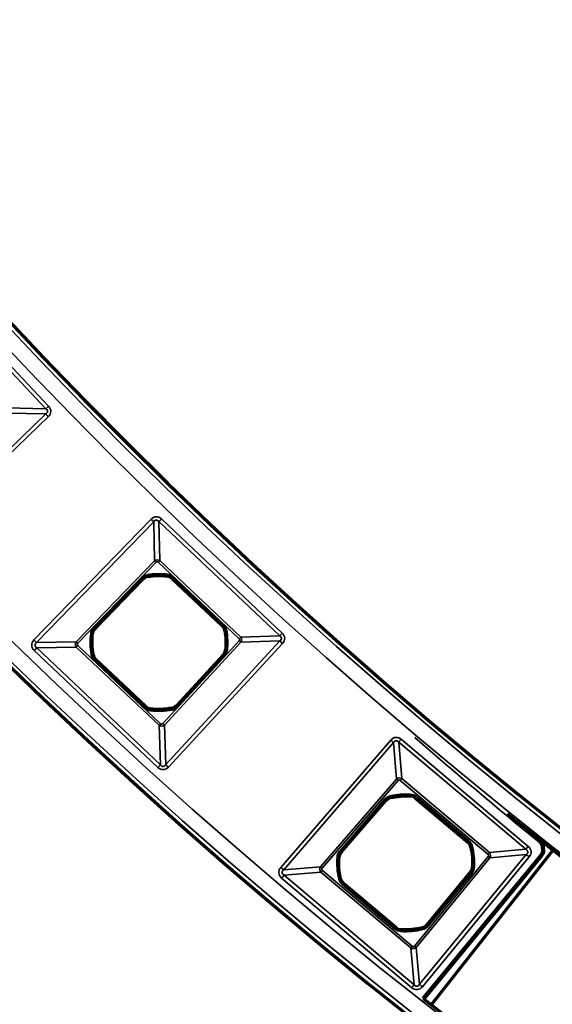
# Model space of a CAD drawing. Header units: millimetres. Extents: x -1503 to 2224, y -3994 to 2541.
# Tile 3 of 27: x -93 to -34, y -3633 to -3522. Entities that reach past the tile are written whole.
import ezdxf

# ---------------------------------------------------------------- set-up
doc = ezdxf.new("R2010")
doc.units = ezdxf.units.MM
doc.header["$LTSCALE"] = 0.75
doc.layers.add('Visible', color=7, linetype='Continuous', lineweight=70)
doc.layers.add('Visible Narrow', color=7, linetype='Continuous', lineweight=35)

msp = doc.modelspace()

# ---------------------------------------------------------------- linework, layer by layer
at = {"layer": 'Visible', "extrusion": (-7.22236e-29, -5.8975e-13, -1)}
for p, q in [((-84.72, -3590.52, 22.3), (-79.39, -3585.01, 22.3)), ((-76.08, -3584.93, 22.3), (-70.5, -3590.2, 22.3)), ((-70.39, -3593.52, 22.3), (-75.59, -3599.15, 22.3)), ((-79.07, -3599.27, 22.3), (-84.65, -3594, 22.3)), ((-57.21, -3615.57, 22.3), (-52.19, -3609.77, 22.3)), ((-48.89, -3609.51, 22.3), (-43.02, -3614.45, 22.3)), ((-47.04, -3632.57, 27.8), (-33.58, -3615.41, 27.8)), ((-34.79, -3615.97, 27.6), (-47.86, -3631.87, 27.6)), ((-42.72, -3617.75, 22.3), (-47.6, -3623.68, 22.3)), ((-51.07, -3623.99, 22.3), (-56.93, -3619.05, 22.3))]:
    msp.add_line(p, q, dxfattribs=at)
for radius in [574.5, 547.5]:
    msp.add_circle((-305.85, -3182.52, -27.5), radius, dxfattribs=at)
for centre, radius, start, end in [((77.57, -3592.1, -22.3), 7.49, 80.2164, 97.2116), ((77.57, -3592.1, -22.3), 7.49, 349.5346, 7.913), ((77.57, -3592.1, -22.3), 7.49, 169.5542, 186.5494), ((77.57, -3592.1, -22.3), 7.49, 258.8528, 277.2312), ((49.98, -3616.75, -22.3), 7.49, 76.9818, 93.9771), ((-305.85, -3182.52, -27.7), 550, 231.2271, 308.7729), ((49.98, -3616.75, -22.3), 7.49, 166.3197, 183.3149), ((66.75, -3618.77, -27.6), 32.37, 173.1994, 173.7301), ((49.98, -3616.75, -22.3), 7.49, 346.3001, 4.6785), ((35.58, -3615.33, -27.6), 1.02, 203.6854, 218.2171), ((49.98, -3616.75, -22.3), 7.49, 255.6183, 273.9967), ((-305.85, -3182.52, -27.7), 572, 231.7878, 308.2122), ((48.64, -3631.22, -27.6), 1.02, 221.2706, 227.4295)]:
    msp.add_arc(centre, radius, start, end, dxfattribs=at)
at = {"layer": 'Visible'}
for centre, radius, start, end in [((-76.76, -3585.66, 22.3), 0.991, 46.6171, 82.7884), ((-78.68, -3585.7, 22.3), 0.991, 99.7836, 135.9353), ((-71.18, -3590.93, 22.3), 0.991, 10.4458, 46.6171), ((-84.01, -3591.21, 22.3), 0.991, 135.9353, 172.087), ((-83.97, -3593.28, 22.3), 0.991, 190.4654, 226.6171), ((-71.12, -3592.85, 22.3), 0.991, 317.2989, 353.4506), ((-78.39, -3598.55, 22.3), 0.991, 226.6171, 262.7688), ((-76.32, -3598.48, 22.3), 0.991, 281.1472, 317.2989), ((-51.44, -3610.42, 22.3), 0.991, 103.0182, 139.1698), ((-49.53, -3610.26, 22.3), 0.991, 49.8516, 86.0229), ((372.67, -3115.7, 27.6), 644, 230.46281, 230.72897), ((-43.66, -3615.21, 22.3), 0.991, 13.6803, 49.8516), ((-56.46, -3616.22, 22.3), 0.991, 139.1698, 175.3215), ((-43.49, -3617.12, 22.3), 0.991, 320.5334, 356.6851), ((-56.29, -3618.29, 22.3), 0.991, 193.6999, 229.8516), ((-50.43, -3623.23, 22.3), 0.991, 229.8516, 266.0033), ((-48.36, -3623.05, 22.3), 0.991, 284.3817, 320.5334)]:
    msp.add_arc(centre, radius, start, end, dxfattribs=at)
at = {"layer": 'Visible', "extrusion": (-8.83524e-29, -5.8975e-13, -1)}
msp.add_ellipse((-35.07, -3615.43, 27.6), major_axis=(0.127, 0.701), ratio=0.700692, start_param=1.253006, end_param=1.898956, dxfattribs=at)
at = {"layer": 'Visible', "extrusion": (-7.57306e-29, -5.8975e-13, -1)}
msp.add_ellipse((-34.82, -3614.94, 27.6), major_axis=(-0.061, 0.456), ratio=0.461666, start_param=1.557884, end_param=1.611344, dxfattribs=at)
at = {"layer": 'Visible', "extrusion": (-6.31089e-29, -5.8975e-13, -1)}
msp.add_ellipse((-35.02, -3615.29, 27.6), major_axis=(-0.065, 0.67), ratio=0.676224, start_param=1.556584, end_param=1.643817, dxfattribs=at)
at = {"layer": 'Visible', "extrusion": (-1.51461e-28, -5.8975e-13, -1)}
msp.add_ellipse((-35.18, -3615.64, 27.6), major_axis=(0.448, 0.561), ratio=0.707098, start_param=1.562082, end_param=1.589053, dxfattribs=at)
at = {"layer": 'Visible', "extrusion": (-5.04871e-29, -5.8975e-13, -1)}
msp.add_ellipse((-48.26, -3631.56, 27.6), major_axis=(0.465, 0.546), ratio=0.707078, start_param=1.546203, end_param=1.587804, dxfattribs=at)
at = {"layer": 'Visible'}
for points, knots in [([(-34.97, -3614.26, 27.6), (-34.88, -3614.34, 27.6), (-34.8, -3614.44, 27.6), (-34.73, -3614.55, 27.6), (-34.67, -3614.66, 27.6), (-34.62, -3614.79, 27.6), (-34.61, -3614.91, 27.6)], [0, 0, 0, 0, 0.497309, 0.497309, 0.497309, 1, 1, 1, 1]), ([(-34.79, -3615.97, 27.6), (-34.79, -3615.97, 27.6), (-34.79, -3615.97, 27.6), (-34.79, -3615.97, 27.6), (-34.79, -3615.97, 27.6), (-34.79, -3615.97, 27.6), (-34.79, -3615.97, 27.6), (-34.79, -3615.97, 27.6), (-34.79, -3615.97, 27.6), (-34.79, -3615.97, 27.6), (-34.79, -3615.97, 27.6), (-34.79, -3615.97, 27.6)], [4.6135712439, 4.6135712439, 4.6135712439, 4.6135712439, 4.613662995, 4.613662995, 4.6137547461, 4.6137547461, 4.6138464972, 4.6138464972, 4.6139382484, 4.6139382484, 4.6140299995, 4.6140299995, 4.6140299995, 4.6140299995]), ([(-47.88, -3631.89, 27.6), (-47.88, -3631.89, 27.6), (-47.88, -3631.89, 27.6), (-47.88, -3631.89, 27.6), (-47.88, -3631.89, 27.6), (-47.88, -3631.89, 27.6), (-47.88, -3631.89, 27.6), (-47.88, -3631.89, 27.6), (-47.88, -3631.89, 27.6), (-47.88, -3631.89, 27.6), (-47.88, -3631.89, 27.6), (-47.88, -3631.89, 27.6)], [4.645269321, 4.645269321, 4.645269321, 4.645269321, 4.645579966, 4.645579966, 4.64589061, 4.64589061, 4.646201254, 4.646201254, 4.646511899, 4.646511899, 4.646822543, 4.646822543, 4.646822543, 4.646822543])]:
    msp.add_open_spline(points, degree=3, knots=knots, dxfattribs=at)
at = {"layer": 'Visible Narrow', "extrusion": (-7.22236e-29, -5.8975e-13, -1)}
for p, q in [((-90.21, -3565.95, 27.58), (-102.98, -3552.44, 27.58)), ((-102.67, -3552.16, 27.8), (-89.91, -3565.66, 27.8)), ((-94.57, -3565.85, 22.93), (-90.21, -3565.95, 27.58)), ((-103.74, -3579.62, 27.58), (-90.23, -3566.53, 27.58)), ((-89.94, -3566.83, 27.8), (-103.45, -3579.91, 27.8)), ((-90.23, -3566.53, 27.58), (-94.59, -3566.44, 22.93)), ((-91.55, -3591.82, 27.8), (-78.46, -3578.31, 27.8)), ((-78.16, -3578.6, 27.58), (-91.25, -3592.11, 27.58)), ((-78.07, -3582.96, 22.93), (-78.16, -3578.6, 27.58)), ((-77.58, -3578.58, 27.58), (-77.48, -3582.94, 22.93)), ((-64.07, -3591.35, 27.58), (-77.58, -3578.58, 27.58)), ((-77.29, -3578.28, 27.8), (-63.79, -3591.04, 27.8)), ((-86.83, -3592.01, 22.93), (-78.07, -3582.96, 22.93)), ((-77.89, -3583.13, 22.8), (-86.65, -3592.19, 22.8)), ((-68.6, -3591.68, 22.8), (-77.65, -3583.12, 22.8)), ((-77.48, -3582.94, 22.93), (-68.43, -3591.5, 22.93)), ((-78.85, -3584.72, 22.6), (-78.85, -3584.72, 22.3)), ((-76.63, -3584.67, 22.3), (-76.63, -3584.67, 22.6)), ((-84.87, -3590.38, 22.8), (-79.54, -3584.87, 22.8)), ((-79.39, -3585.01, 22.6), (-84.73, -3590.52, 22.6)), ((-79.39, -3585.01, 22.3), (-79.39, -3585.01, 22.6)), ((-76.07, -3584.93, 22.6), (-76.08, -3584.93, 22.3)), ((-70.5, -3590.2, 22.6), (-76.07, -3584.93, 22.6)), ((-75.94, -3584.79, 22.8), (-70.36, -3590.06, 22.8)), ((-70.5, -3590.2, 22.3), (-70.5, -3590.2, 22.6)), ((-84.99, -3591.07, 22.3), (-85, -3591.07, 22.6)), ((-84.73, -3590.52, 22.6), (-84.72, -3590.52, 22.3)), ((-70.2, -3590.74, 22.6), (-70.21, -3590.75, 22.3)), ((-91.25, -3592.11, 27.58), (-86.83, -3592.01, 22.93)), ((-86.65, -3592.42, 22.8), (-77.38, -3601.18, 22.8)), ((-77.15, -3601.17, 22.8), (-68.6, -3591.91, 22.8)), ((-68.41, -3592.08, 22.93), (-76.96, -3601.34, 22.93)), ((-76.81, -3605.75, 27.58), (-64.05, -3591.93, 27.58)), ((-63.75, -3592.21, 27.8), (-76.51, -3606.04, 27.8)), ((-68.43, -3591.5, 22.93), (-64.07, -3591.35, 27.58)), ((-64.05, -3591.93, 27.58), (-68.41, -3592.08, 22.93)), ((-77.69, -3606.08, 27.8), (-91.52, -3593.01, 27.8)), ((-86.82, -3592.61, 22.93), (-91.23, -3592.7, 27.58)), ((-91.23, -3592.7, 27.58), (-77.4, -3605.77, 27.58)), ((-77.55, -3601.36, 22.93), (-86.82, -3592.61, 22.93)), ((-84.95, -3593.47, 22.6), (-84.94, -3593.46, 22.3)), ((-75.59, -3599.16, 22.6), (-70.38, -3593.52, 22.6)), ((-70.38, -3593.52, 22.6), (-70.39, -3593.52, 22.3)), ((-70.13, -3592.96, 22.3), (-70.13, -3592.96, 22.6)), ((-79.21, -3599.42, 22.8), (-84.79, -3594.15, 22.8)), ((-84.65, -3594, 22.3), (-84.65, -3594.01, 22.6)), ((-84.65, -3594.01, 22.6), (-79.08, -3599.28, 22.6)), ((-70.24, -3593.66, 22.8), (-75.44, -3599.29, 22.8)), ((-79.08, -3599.28, 22.6), (-79.07, -3599.27, 22.3)), ((-78.52, -3599.54, 22.3), (-78.52, -3599.54, 22.6)), ((-76.13, -3599.46, 22.6), (-76.13, -3599.45, 22.3)), ((-75.59, -3599.15, 22.3), (-75.59, -3599.16, 22.6)), ((-77.4, -3605.77, 27.58), (-77.55, -3601.36, 22.93)), ((-76.96, -3601.34, 22.93), (-76.81, -3605.75, 27.58)), ((-63.94, -3617.25, 27.8), (-51.65, -3603.02, 27.8)), ((-51.33, -3603.3, 27.57), (-63.62, -3617.52, 27.57)), ((-51.01, -3607.37, 22.94), (-51.33, -3603.3, 27.57)), ((-50.74, -3603.25, 27.57), (-50.42, -3607.32, 22.94)), ((-36.55, -3615.23, 27.57), (-50.74, -3603.25, 27.57)), ((-50.47, -3602.93, 27.8), (-36.27, -3614.9, 27.8)), ((-59.5, -3617.2, 22.94), (-51.01, -3607.37, 22.94)), ((-50.82, -3607.54, 22.8), (-59.31, -3617.36, 22.8)), ((-40.78, -3615.79, 22.8), (-50.58, -3607.52, 22.8)), ((-50.42, -3607.32, 22.94), (-40.61, -3615.6, 22.94)), ((-57.36, -3615.44, 22.8), (-52.35, -3609.63, 22.8)), ((-52.2, -3609.76, 22.6), (-57.21, -3615.57, 22.6)), ((-52.19, -3609.77, 22.3), (-52.2, -3609.76, 22.6)), ((-51.67, -3609.44, 22.6), (-51.66, -3609.45, 22.3)), ((-49.46, -3609.28, 22.3), (-49.46, -3609.27, 22.6)), ((-48.88, -3609.5, 22.6), (-48.89, -3609.51, 22.3)), ((-43.02, -3614.45, 22.6), (-48.88, -3609.5, 22.6)), ((-48.75, -3609.35, 22.8), (-42.89, -3614.3, 22.8)), ((-43.02, -3614.45, 22.3), (-43.02, -3614.45, 22.6)), ((-42.69, -3614.98, 22.6), (-42.7, -3614.98, 22.3)), ((-40.61, -3615.6, 22.94), (-36.55, -3615.23, 27.57)), ((-57.44, -3616.14, 22.3), (-57.45, -3616.14, 22.6)), ((-57.21, -3615.57, 22.6), (-57.21, -3615.57, 22.3)), ((-49.01, -3626.05, 22.8), (-40.75, -3616.03, 22.8)), ((-40.56, -3616.19, 22.94), (-48.81, -3626.22, 22.94)), ((-48.44, -3630.33, 27.57), (-36.49, -3615.82, 27.57)), ((-36.16, -3616.09, 27.8), (-48.11, -3630.6, 27.8)), ((-48.01, -3631.74, 27.8), (-34.95, -3615.84, 27.8)), ((-36.49, -3615.82, 27.57), (-40.56, -3616.19, 22.94)), ((-63.62, -3617.52, 27.57), (-59.5, -3617.2, 22.94)), ((-59.29, -3617.6, 22.8), (-49.25, -3626.08, 22.8)), ((-47.59, -3623.68, 22.6), (-42.72, -3617.76, 22.6)), ((-42.72, -3617.76, 22.6), (-42.72, -3617.75, 22.3)), ((-42.5, -3617.18, 22.3), (-42.49, -3617.18, 22.6)), ((-49.31, -3630.71, 27.8), (-63.85, -3618.45, 27.8)), ((-59.46, -3617.8, 22.94), (-63.58, -3618.12, 27.57)), ((-63.58, -3618.12, 27.57), (-49.04, -3630.39, 27.57)), ((-49.41, -3626.27, 22.94), (-59.46, -3617.8, 22.94)), ((-57.26, -3618.52, 22.6), (-57.26, -3618.52, 22.3)), ((-42.56, -3617.89, 22.8), (-47.44, -3623.81, 22.8)), ((-51.2, -3624.15, 22.8), (-57.06, -3619.2, 22.8)), ((-56.93, -3619.05, 22.3), (-56.93, -3619.05, 22.6)), ((-56.93, -3619.05, 22.6), (-51.07, -3623.99, 22.6)), ((-51.07, -3623.99, 22.6), (-51.07, -3623.99, 22.3)), ((-50.5, -3624.22, 22.3), (-50.5, -3624.23, 22.6)), ((-48.11, -3624.01, 22.6), (-48.12, -3624.01, 22.3)), ((-47.6, -3623.68, 22.3), (-47.59, -3623.68, 22.6)), ((-49.04, -3630.39, 27.57), (-49.41, -3626.27, 22.94)), ((-48.81, -3626.22, 22.94), (-48.44, -3630.33, 27.57))]:
    msp.add_line(p, q, dxfattribs=at)
for radius in [574, 572.3, 549.7, 548]:
    msp.add_circle((-305.85, -3182.52, -28), radius, dxfattribs=at)
at = {"layer": 'Visible Narrow', "extrusion": (-0.686871, 0.72678, -4.3231e-13)}
msp.add_arc((2514.5, 27.3, -2529.69), 0.5, 33.7409, 90, dxfattribs=at)
at = {"layer": 'Visible Narrow', "extrusion": (-0.718555, -0.69547, 4.16742e-13)}
msp.add_arc((2500.42, 27.3, 2545.25), 0.5, 90, 146.2591, dxfattribs=at)
at = {"layer": 'Visible Narrow', "extrusion": (-0.69547, -0.718555, 4.31623e-13)}
msp.add_arc((2432.23, 27.3, 2625.78), 0.5, 33.7409, 90, dxfattribs=at)
at = {"layer": 'Visible Narrow', "extrusion": (0.72678, -0.686871, 4.02988e-13)}
msp.add_arc((-2653.71, 27.3, 2401.64), 0.5, 90, 146.2591, dxfattribs=at)
at = {"layer": 'Visible Narrow', "extrusion": (0.69547, 0.718555, -4.2043e-13)}
for centre in [(-2435.99, 23.1, -2628.84), (-2435.99, 23.1, -2641.45)]:
    msp.add_arc(centre, 0.3, 270, 326.2591, dxfattribs=at)
at = {"layer": 'Visible Narrow', "extrusion": (0.72678, -0.686871, 4.12585e-13)}
msp.add_arc((-2657.48, 23.1, 2404.71), 0.3, 270, 326.2591, dxfattribs=at)
at = {"layer": 'Visible Narrow', "extrusion": (-7.22236e-29, -5.8975e-13, -1)}
for centre, radius, start, end in [((78.68, -3585.7, -22.8), 1.2, 44.0647, 80.2164), ((77.57, -3592.1, -22.8), 7.7, 80.2164, 97.2116), ((76.76, -3585.66, -22.8), 1.2, 97.2116, 133.3829), ((71.18, -3590.93, -22.8), 1.2, 133.3829, 169.5542), ((77.57, -3592.1, -22.8), 7.7, 349.5346, 7.913), ((84.01, -3591.21, -22.8), 1.2, 7.913, 44.0647), ((77.57, -3592.1, -22.8), 7.7, 169.5542, 186.5494), ((83.97, -3593.28, -22.8), 1.2, 313.3829, 349.5346), ((71.12, -3592.85, -22.8), 1.2, 186.5494, 222.7011), ((78.39, -3598.55, -22.8), 1.2, 277.2312, 313.3829), ((77.57, -3592.1, -22.8), 7.7, 258.8528, 277.2312), ((76.32, -3598.48, -22.8), 1.2, 222.7011, 258.8528), ((-372.67, -3115.7, -27.8), 644.2, 309.27105, 310.88356), ((51.44, -3610.42, -22.8), 1.2, 40.8302, 76.9818), ((49.98, -3616.75, -22.8), 7.7, 76.9818, 93.9771), ((49.53, -3610.26, -22.8), 1.2, 93.9771, 130.1484), ((43.66, -3615.21, -22.8), 1.2, 130.1484, 166.3197), ((56.46, -3616.22, -22.8), 1.2, 4.6785, 40.8302), ((49.98, -3616.75, -22.8), 7.7, 166.3197, 183.3149), ((49.98, -3616.75, -22.8), 7.7, 346.3001, 4.6785), ((43.49, -3617.12, -22.8), 1.2, 183.3149, 219.4666), ((56.29, -3618.29, -22.8), 1.2, 310.1484, 346.3001), ((50.43, -3623.23, -22.8), 1.2, 273.9967, 310.1484), ((49.98, -3616.75, -22.8), 7.7, 255.6183, 273.9967), ((48.36, -3623.05, -22.8), 1.2, 219.4666, 255.6183)]:
    msp.add_arc(centre, radius, start, end, dxfattribs=at)
at = {"layer": 'Visible Narrow'}
for centre, radius, start, end in [((-78.68, -3585.7, 22.6), 0.997, 99.7836, 135.9353), ((-77.57, -3592.1, 22.6), 7.5, 82.7884, 99.7836), ((-76.76, -3585.66, 22.6), 0.997, 46.6171, 82.7884), ((-71.18, -3590.93, 22.6), 0.997, 10.4458, 46.6171), ((-77.57, -3592.1, 22.6), 7.5, 172.087, 190.4654), ((-84.01, -3591.21, 22.6), 0.997, 135.9353, 172.087), ((-77.57, -3592.1, 22.6), 7.5, 353.4506, 10.4458), ((-83.97, -3593.28, 22.6), 0.997, 190.4654, 226.6171), ((-71.12, -3592.85, 22.6), 0.997, 317.2989, 353.4506), ((-78.39, -3598.55, 22.6), 0.997, 226.6171, 262.7688), ((-77.57, -3592.1, 22.6), 7.5, 262.7688, 281.1472), ((-76.32, -3598.48, 22.6), 0.997, 281.1472, 317.2989), ((-51.44, -3610.42, 22.6), 0.997, 103.0182, 139.1698), ((-49.98, -3616.75, 22.6), 7.5, 86.0229, 103.0182), ((-49.53, -3610.26, 22.6), 0.997, 49.8516, 86.0229), ((-43.66, -3615.21, 22.6), 0.997, 13.6803, 49.8516), ((-49.98, -3616.75, 22.6), 7.5, 356.6851, 13.6803), ((-49.98, -3616.75, 22.6), 7.5, 175.3215, 193.6999), ((-56.46, -3616.22, 22.6), 0.997, 139.1698, 175.3215), ((-35.58, -3615.33, 27.8), 0.814, 321.766, 336.331), ((-43.49, -3617.12, 22.6), 0.997, 320.5334, 356.6851), ((-56.29, -3618.29, 22.6), 0.997, 193.6999, 229.8516), ((-50.43, -3623.23, 22.6), 0.997, 229.8516, 266.0033), ((-49.98, -3616.75, 22.6), 7.5, 266.0033, 284.3817), ((-48.36, -3623.05, 22.6), 0.997, 284.3817, 320.5334), ((-48.64, -3631.23, 27.8), 0.814, 309.0481, 318.7457)]:
    msp.add_arc(centre, radius, start, end, dxfattribs=at)
at = {"layer": 'Visible Narrow', "extrusion": (0.985456, 0.169928, -1.09285e-13)}
msp.add_arc((-3518.98, 22.6, -686.85), 0.2, 90, 179, dxfattribs=at)
at = {"layer": 'Visible Narrow', "extrusion": (0.992089, -0.125534, 8.28077e-14)}
msp.add_arc((-3565.73, 22.6, 373.97), 0.2, 90, 179, dxfattribs=at)
at = {"layer": 'Visible Narrow', "extrusion": (0.69547, 0.718555, -4.20993e-13)}
msp.add_arc((-2436.01, 22.6, -2631.24), 0.2, 90, 179, dxfattribs=at)
at = {"layer": 'Visible Narrow', "extrusion": (0.72678, -0.686871, 3.83043e-13)}
msp.add_arc((-2657.51, 22.6, 2407.09), 0.2, 90, 179, dxfattribs=at)
at = {"layer": 'Visible Narrow', "extrusion": (0.72678, -0.686871, 4.05396e-13)}
msp.add_arc((-2657.51, 22.6, 2414.77), 0.2, 90, 179, dxfattribs=at)
at = {"layer": 'Visible Narrow', "extrusion": (-0.13767, -0.990478, 5.7342e-13)}
msp.add_arc((409.99, 22.6, 3568.58), 0.2, 1, 90, dxfattribs=at)
at = {"layer": 'Visible Narrow', "extrusion": (-0.69547, -0.718555, 4.21379e-13)}
msp.add_arc((2436.01, 22.6, 2638.91), 0.2, 1, 90, dxfattribs=at)
at = {"layer": 'Visible Narrow', "extrusion": (0.181305, -0.983427, 5.54788e-13)}
msp.add_arc((-719.86, 22.6, 3518.51), 0.2, 90, 179, dxfattribs=at)
at = {"layer": 'Visible Narrow', "extrusion": (0.72678, -0.686871, 3.872e-13)}
msp.add_arc((-2653.71, 27.3, 2420.22), 0.5, 90, 146.2591, dxfattribs=at)
at = {"layer": 'Visible Narrow', "extrusion": (-0.69547, -0.718555, 4.31595e-13)}
msp.add_arc((2432.23, 27.3, 2644.59), 0.5, 33.7409, 90, dxfattribs=at)
at = {"layer": 'Visible Narrow', "extrusion": (0.72678, -0.686871, 4.01696e-13)}
msp.add_arc((-2670.42, 23.1, 2404.56), 0.3, 213.7409, 270, dxfattribs=at)
at = {"layer": 'Visible Narrow', "extrusion": (0.72678, -0.686871, 3.45894e-13)}
msp.add_arc((-2657.48, 23.1, 2417.16), 0.3, 270, 326.2591, dxfattribs=at)
at = {"layer": 'Visible Narrow', "extrusion": (0.678174, 0.734901, -4.26553e-13)}
msp.add_arc((-2385.53, 23.1, -2686.22), 0.3, 213.7409, 270, dxfattribs=at)
at = {"layer": 'Visible Narrow', "extrusion": (-0.678174, -0.734901, 4.20809e-13)}
msp.add_arc((2389.3, 27.3, 2683.16), 0.5, 90, 146.2591, dxfattribs=at)
at = {"layer": 'Visible Narrow', "extrusion": (0.72678, -0.686871, 4.1191e-13)}
msp.add_arc((-2674.19, 27.3, 2401.42), 0.5, 33.7409, 90, dxfattribs=at)
at = {"layer": 'Visible Narrow', "extrusion": (0.181642, -0.983365, 5.76282e-13)}
msp.add_arc((-736.46, 22.6, 3518.26), 0.2, 1, 90, dxfattribs=at)
at = {"layer": 'Visible Narrow', "extrusion": (-0.678174, -0.734901, 4.26971e-13)}
msp.add_arc((2385.51, 22.6, 2688.62), 0.2, 90, 179, dxfattribs=at)
at = {"layer": 'Visible Narrow', "extrusion": (-0.114061, -0.993474, 5.64165e-13)}
msp.add_arc((340.35, 22.6, 3577.51), 0.2, 90, 179, dxfattribs=at)
at = {"layer": 'Visible Narrow', "extrusion": (0.72678, -0.686871, 4.22381e-13)}
msp.add_arc((-2670.4, 22.6, 2407.1), 0.2, 1, 90, dxfattribs=at)
at = {"layer": 'Visible Narrow', "extrusion": (0.72678, -0.686871, 3.94931e-13)}
msp.add_arc((-2670.4, 22.6, 2414.77), 0.2, 1, 90, dxfattribs=at)
at = {"layer": 'Visible Narrow', "extrusion": (0.992046, -0.125874, 6.62832e-14)}
msp.add_arc((-3580.99, 22.6, 375.2), 0.2, 1, 90, dxfattribs=at)
at = {"layer": 'Visible Narrow', "extrusion": (0.981134, 0.193331, -1.40669e-13)}
msp.add_arc((-3517.03, 22.6, -770.58), 0.2, 1, 90, dxfattribs=at)
at = {"layer": 'Visible Narrow', "extrusion": (0.678174, 0.734901, -4.33079e-13)}
msp.add_arc((-2385.51, 22.6, -2696.29), 0.2, 1, 90, dxfattribs=at)
at = {"layer": 'Visible Narrow', "extrusion": (0.72678, -0.686871, 4.59011e-13)}
msp.add_arc((-2670.42, 23.1, 2417.31), 0.3, 213.7409, 270, dxfattribs=at)
at = {"layer": 'Visible Narrow', "extrusion": (0.678174, 0.734901, -4.37988e-13)}
msp.add_arc((-2385.53, 23.1, -2698.83), 0.3, 213.7409, 270, dxfattribs=at)
at = {"layer": 'Visible Narrow', "extrusion": (-0.653819, -0.756651, 4.25169e-13)}
msp.add_arc((2316.64, 27.3, 2760), 0.5, 32.1267, 90, dxfattribs=at)
at = {"layer": 'Visible Narrow', "extrusion": (0.764377, -0.644769, 4.3448e-13)}
msp.add_arc((-2786.54, 27.3, 2284.48), 0.5, 90, 147.8733, dxfattribs=at)
at = {"layer": 'Visible Narrow', "extrusion": (0.72678, -0.686871, 4.03361e-13)}
msp.add_arc((-2674.19, 27.3, 2420.45), 0.5, 33.7409, 90, dxfattribs=at)
at = {"layer": 'Visible Narrow', "extrusion": (-0.678174, -0.734901, 4.26753e-13)}
msp.add_arc((2389.3, 27.3, 2701.97), 0.5, 90, 146.2591, dxfattribs=at)
at = {"layer": 'Visible Narrow', "extrusion": (0.653819, 0.756651, -4.49926e-13)}
msp.add_arc((-2320.22, 23.1, -2762.87), 0.3, 270, 327.8733, dxfattribs=at)
at = {"layer": 'Visible Narrow', "extrusion": (0.764377, -0.644769, 4.98879e-13)}
msp.add_arc((-2790.12, 23.1, 2287.35), 0.3, 270, 327.8733, dxfattribs=at)
at = {"layer": 'Visible Narrow', "extrusion": (-0.653819, -0.756651, 4.40543e-13)}
msp.add_arc((2320.44, 22.6, 2765.46), 0.2, 1, 90, dxfattribs=at)
at = {"layer": 'Visible Narrow', "extrusion": (-0.974299, -0.22526, 1.4382e-13)}
msp.add_arc((3504.84, 22.6, 863.4), 0.2, 1, 90, dxfattribs=at)
at = {"layer": 'Visible Narrow', "extrusion": (-0.997592, 0.069358, -1.17824e-14)}
msp.add_arc((3603.81, 22.6, -200.99), 0.2, 1, 90, dxfattribs=at)
at = {"layer": 'Visible Narrow', "extrusion": (-0.764377, 0.644769, -3.78881e-13)}
msp.add_arc((2790.34, 22.6, -2289.93), 0.2, 1, 90, dxfattribs=at)
at = {"layer": 'Visible Narrow', "extrusion": (0.764377, -0.644769, 3.80253e-13)}
msp.add_arc((-2790.34, 22.6, 2297.6), 0.2, 90, 179, dxfattribs=at)
at = {"layer": 'Visible Narrow', "extrusion": (0.77416, -0.632989, 0.000914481)}
msp.add_arc((-2820.35, 25.53, 2260.74), 0.2, 0, 90, dxfattribs=at)
at = {"layer": 'Visible Narrow', "extrusion": (-0.653819, -0.756651, 4.43732e-13)}
msp.add_arc((2320.44, 22.6, 2773.13), 0.2, 1, 90, dxfattribs=at)
at = {"layer": 'Visible Narrow', "extrusion": (0.236504, -0.97163, 5.87447e-13)}
msp.add_arc((-896.24, 22.6, 3502.32), 0.2, 90, 179, dxfattribs=at)
at = {"layer": 'Visible Narrow', "extrusion": (0.764377, -0.644769, 4.34104e-13)}
msp.add_arc((-2786.54, 27.3, 2303.05), 0.5, 90, 147.8733, dxfattribs=at)
at = {"layer": 'Visible Narrow', "extrusion": (0.137573, -0.990492, 1.22453e-12)}
msp.add_arc((-531.79, 27.6, 3575.78), 0.2, 360, 90, dxfattribs=at)
at = {"layer": 'Visible Narrow', "extrusion": (0.11308, -0.993571, -0.005437)}
msp.add_arc((-443.37, 47.11, 3587.63), 0.2, 360, 89.9992, dxfattribs=at)
at = {"layer": 'Visible Narrow', "extrusion": (3.2404e-08, 3.71275e-09, 1)}
msp.add_arc((-66.75, -3618.77, 27.8), 32.17, 6.2699, 6.8005, dxfattribs=at)
at = {"layer": 'Visible Narrow', "extrusion": (-0.109281, 0.994011, -5.98914e-13)}
msp.add_arc((429.64, 27.6, -3589.8), 0.2, 90.0001, 180, dxfattribs=at)
at = {"layer": 'Visible Narrow', "extrusion": (-0.047783, 0.998858, -5.7861e-13)}
msp.add_arc((207.47, 27.6, -3609.51), 0.2, 90, 180, dxfattribs=at)
at = {"layer": 'Visible Narrow', "extrusion": (-0.081565, -0.996668, 6.00542e-13)}
msp.add_arc((237.49, 22.6, 3608.77), 0.2, 1, 90, dxfattribs=at)
at = {"layer": 'Visible Narrow', "extrusion": (0.764377, -0.644769, 3.5044e-13)}
msp.add_arc((-2790.12, 23.1, 2300.18), 0.3, 270, 327.8733, dxfattribs=at)
at = {"layer": 'Visible Narrow', "extrusion": (0.635628, 0.771995, -4.60614e-13)}
msp.add_arc((-2266.99, 23.1, -2817.46), 0.3, 212.1267, 270, dxfattribs=at)
at = {"layer": 'Visible Narrow', "extrusion": (-0.635628, -0.771995, 4.71253e-13)}
msp.add_arc((2270.57, 27.3, 2814.59), 0.5, 90, 147.8733, dxfattribs=at)
at = {"layer": 'Visible Narrow', "extrusion": (0.634251, 0.773127, -4.57226e-13)}
msp.add_arc((-2266.34, 27.6, -2817.67), 0.2, 90, 180, dxfattribs=at)
at = {"layer": 'Visible Narrow', "extrusion": (0.619031, 0.785366, -4.79997e-13)}
msp.add_arc((-2210.88, 27.6, -2861.38), 0.2, 90, 180, dxfattribs=at)
at = {"layer": 'Visible Narrow', "extrusion": (0.401227, 0.915979, -5.35682e-13)}
msp.add_arc((-1418.79, 27.6, -3325.84), 0.2, 90, 180, dxfattribs=at)
at = {"layer": 'Visible Narrow', "extrusion": (-0.653819, -0.756651, 4.35244e-13)}
msp.add_arc((2316.64, 27.3, 2778.8), 0.5, 32.1267, 90, dxfattribs=at)
at = {"layer": 'Visible Narrow', "extrusion": (0.653819, 0.756651, -4.37315e-13)}
msp.add_arc((-2320.22, 23.1, -2775.86), 0.3, 270, 327.8733, dxfattribs=at)
at = {"layer": 'Visible Narrow', "extrusion": (0.764377, -0.644769, 3.83001e-13)}
msp.add_arc((-2803.44, 23.1, 2287.2), 0.3, 212.1267, 270, dxfattribs=at)
at = {"layer": 'Visible Narrow', "extrusion": (-0.635628, -0.771995, 4.55285e-13)}
msp.add_arc((2266.77, 22.6, 2820.05), 0.2, 90, 179, dxfattribs=at)
at = {"layer": 'Visible Narrow', "extrusion": (-0.057824, -0.998327, 6.0586e-13)}
msp.add_arc((166.94, 22.6, 3613.59), 0.2, 90, 179, dxfattribs=at)
at = {"layer": 'Visible Narrow', "extrusion": (0.764377, -0.644769, 3.40452e-13)}
for centre in [(-2807.03, 27.3, 2284.26), (-2807.03, 27.3, 2303.28)]:
    msp.add_arc(centre, 0.5, 32.1267, 90, dxfattribs=at)
at = {"layer": 'Visible Narrow', "extrusion": (0.236837, -0.971549, 5.53093e-13)}
msp.add_arc((-912.83, 22.6, 3502.01), 0.2, 1, 90, dxfattribs=at)
at = {"layer": 'Visible Narrow', "extrusion": (0.764377, -0.644769, 3.82585e-13)}
msp.add_arc((-2803.23, 22.6, 2289.93), 0.2, 1, 90, dxfattribs=at)
at = {"layer": 'Visible Narrow', "extrusion": (-0.764377, 0.644769, -4.24033e-13)}
msp.add_arc((2803.23, 22.6, -2297.6), 0.2, 90, 179, dxfattribs=at)
at = {"layer": 'Visible Narrow', "extrusion": (-0.997568, 0.069699, -5.56737e-14)}
msp.add_arc((3619.13, 22.6, -202.23), 0.2, 90, 179, dxfattribs=at)
at = {"layer": 'Visible Narrow', "extrusion": (-0.968662, -0.248381, 1.72831e-13)}
msp.add_arc((3498.69, 22.6, 946.74), 0.2, 90, 179, dxfattribs=at)
at = {"layer": 'Visible Narrow', "extrusion": (-0.635628, -0.771995, 4.52522e-13)}
msp.add_arc((2266.77, 22.6, 2827.71), 0.2, 90, 179, dxfattribs=at)
at = {"layer": 'Visible Narrow', "extrusion": (0.764377, -0.644769, 3.84083e-13)}
msp.add_arc((-2803.44, 23.1, 2300.34), 0.3, 212.1267, 270, dxfattribs=at)
at = {"layer": 'Visible Narrow', "extrusion": (0.635628, 0.771995, -4.63806e-13)}
msp.add_arc((-2266.99, 23.1, -2830.45), 0.3, 212.1267, 270, dxfattribs=at)
at = {"layer": 'Visible Narrow', "extrusion": (-0.635628, -0.771995, 4.60202e-13)}
msp.add_arc((2270.57, 27.3, 2833.39), 0.5, 90, 147.8733, dxfattribs=at)
at = {"layer": 'Visible Narrow', "extrusion": (0.659258, 0.751917, -4.37624e-13)}
msp.add_arc((-2358.15, 27.6, -2762.45), 0.2, 90, 180, dxfattribs=at)
at = {"layer": 'Visible Narrow', "extrusion": (0.635657, 0.771971, -4.59961e-13)}
msp.add_arc((-2271.48, 27.6, -2834.12), 0.2, 90, 180, dxfattribs=at)
at = {"layer": 'Visible Narrow', "extrusion": (-0.321643, 0.007165, 0.946834)}
msp.add_ellipse((-91.04, -3566.22, 27.3), major_axis=(1.01, -0.02, 0.34), ratio=0.46998, start_param=-0.624244, end_param=-0.608836, dxfattribs=at)
at = {"layer": 'Visible Narrow', "extrusion": (0.007165, -0.321643, 0.946834)}
msp.add_ellipse((-77.85, -3579.41, 27.3), major_axis=(-0.02, 1.01, 0.34), ratio=0.469981, start_param=0.608839, end_param=0.624247, dxfattribs=at)
at = {"layer": 'Visible Narrow', "extrusion": (0.008564, -0.384401, -0.923127)}
msp.add_ellipse((-77.78, -3583.28, 23.07), major_axis=(-0.413, -0.209, 0.083), ratio=0.958697, start_param=1.386816, end_param=1.403604, dxfattribs=at)
at = {"layer": 'Visible Narrow', "extrusion": (0.320678, 0.007144, 0.947161)}
msp.add_ellipse((-90.42, -3592.39, 27.3), major_axis=(-1.02, -0.02, 0.34), ratio=0.465634, start_param=0.606215, end_param=0.632904, dxfattribs=at)
at = {"layer": 'Visible Narrow', "extrusion": (0.386251, 0.008605, -0.922354)}
msp.add_ellipse((-86.5, -3592.31, 23.07), major_axis=(0.219, -0.407, 0.088), ratio=0.958703, start_param=1.402657, end_param=1.431733, dxfattribs=at)
at = {"layer": 'Visible Narrow', "extrusion": (0.01257, -0.318078, 0.947981)}
msp.add_ellipse((-51.06, -3603.68, 27.43), major_axis=(0.066, 0.603, 0.202), ratio=0.602041, start_param=0.859265, end_param=0.946196, dxfattribs=at)
at = {"layer": 'Visible Narrow', "extrusion": (0.199429, -0.545252, -0.814204)}
msp.add_ellipse((-50.73, -3607.57, 23.15), major_axis=(-0.406, -0.206, 0.039), ratio=0.872448, start_param=1.254532, end_param=1.331466, dxfattribs=at)
at = {"layer": 'Visible Narrow'}
for centre, major_axis, ratio, start_param, end_param in [((-35.27, -3615.39, 27.8), (0.111, 0.627), 0.794218, 4.415372, 4.989576), ((-35.12, -3615.29, 27.8), (-0.054, 0.527), 0.665585, 4.63156, 4.719151), ((-35.39, -3615.47, 27.8), (0.426, 0.543), 0.846794, 4.68755, 4.710613), ((-48.48, -3631.37, 27.8), (0.454, 0.527), 0.854481, 4.701712, 4.737956)]:
    msp.add_ellipse(centre, major_axis=major_axis, ratio=ratio, start_param=start_param, end_param=end_param, dxfattribs=at)
at = {"layer": 'Visible Narrow', "extrusion": (0.32437, 0.02559, 0.945584)}
msp.add_ellipse((-63, -3617.84, 27.36), major_axis=(-0.792, 0.004, 0.272), ratio=0.504167, start_param=0.660459, end_param=0.75042, dxfattribs=at)
at = {"layer": 'Visible Narrow', "extrusion": (0.547747, 0.201811, -0.811939)}
msp.add_ellipse((-59.26, -3617.51, 23.15), major_axis=(0.207, -0.408, 0.038), ratio=0.874576, start_param=1.242877, end_param=1.332151, dxfattribs=at)
at = {"layer": 'Visible Narrow'}
for points, knots in [([(-90.22, -3566.53, 27.58), (-90.1, -3566.44, 27.62), (-90.03, -3566.35, 27.64), (-90.03, -3566.25, 27.64), (-90.03, -3566.14, 27.64), (-90.09, -3566.04, 27.62), (-90.21, -3565.95, 27.58)], [0, 0, 0, 0, 0.493845, 0.493845, 0.493845, 1, 1, 1, 1]), ([(-89.91, -3565.66, 27.8), (-89.75, -3565.84, 27.8), (-89.66, -3566.05, 27.8), (-89.67, -3566.46, 27.8), (-89.77, -3566.67, 27.8), (-89.94, -3566.83, 27.8)], [0, 0, 0, 0, 0.5, 0.5, 1, 1, 1, 1]), ([(-78.46, -3578.31, 27.8), (-78.3, -3578.14, 27.8), (-78.09, -3578.04, 27.8), (-77.88, -3578.03, 27.8), (-77.68, -3578.03, 27.8), (-77.47, -3578.12, 27.8), (-77.29, -3578.28, 27.8)], [0, 0, 0, 0, 0.5, 0.5, 0.5, 1, 1, 1, 1]), ([(-77.58, -3578.58, 27.58), (-77.67, -3578.46, 27.62), (-77.77, -3578.4, 27.64), (-77.88, -3578.4, 27.64), (-77.98, -3578.4, 27.64), (-78.07, -3578.46, 27.62), (-78.16, -3578.59, 27.58)], [0, 0, 0, 0, 0.506208, 0.506208, 0.506208, 1, 1, 1, 1]), ([(-78.06, -3582.95, 22.93), (-77.98, -3582.89, 22.91), (-77.88, -3582.86, 22.89), (-77.78, -3582.86, 22.89), (-77.67, -3582.85, 22.89), (-77.57, -3582.88, 22.91), (-77.48, -3582.94, 22.93)], [0, 0, 0, 0, 0.49387, 0.49387, 0.49387, 1, 1, 1, 1]), ([(-77.89, -3583.13, 22.8), (-77.85, -3583.1, 22.8), (-77.81, -3583.08, 22.8), (-77.73, -3583.07, 22.8), (-77.69, -3583.09, 22.8), (-77.65, -3583.12, 22.8)], [0, 0, 0, 0, 0.5, 0.5, 1, 1, 1, 1]), ([(-63.79, -3591.04, 27.8), (-63.62, -3591.21, 27.8), (-63.52, -3591.41, 27.8), (-63.51, -3591.62, 27.8), (-63.5, -3591.83, 27.8), (-63.59, -3592.04, 27.8), (-63.75, -3592.21, 27.8)], [0, 0, 0, 0, 0.5, 0.5, 0.5, 1, 1, 1, 1]), ([(-91.52, -3593.01, 27.8), (-91.7, -3592.84, 27.8), (-91.79, -3592.63, 27.8), (-91.8, -3592.42, 27.8), (-91.8, -3592.21, 27.8), (-91.71, -3592, 27.8), (-91.55, -3591.82, 27.8)], [0, 0, 0, 0, 0.5, 0.5, 0.5, 1, 1, 1, 1]), ([(-91.25, -3592.11, 27.58), (-91.38, -3592.2, 27.62), (-91.44, -3592.31, 27.64), (-91.44, -3592.41, 27.64), (-91.43, -3592.51, 27.64), (-91.37, -3592.61, 27.62), (-91.25, -3592.69, 27.58)], [0, 0, 0, 0, 0.510681, 0.510681, 0.510681, 1, 1, 1, 1]), ([(-86.83, -3592.59, 22.93), (-86.89, -3592.51, 22.91), (-86.92, -3592.41, 22.89), (-86.92, -3592.31, 22.89), (-86.93, -3592.21, 22.89), (-86.9, -3592.1, 22.91), (-86.83, -3592.01, 22.93)], [0, 0, 0, 0, 0.489417, 0.489417, 0.489417, 1, 1, 1, 1]), ([(-86.65, -3592.42, 22.8), (-86.68, -3592.39, 22.8), (-86.7, -3592.35, 22.8), (-86.71, -3592.26, 22.8), (-86.69, -3592.22, 22.8), (-86.65, -3592.19, 22.8)], [0, 0, 0, 0, 0.5, 0.5, 1, 1, 1, 1]), ([(-68.6, -3591.68, 22.8), (-68.57, -3591.71, 22.8), (-68.55, -3591.75, 22.8), (-68.55, -3591.79, 22.8), (-68.55, -3591.83, 22.8), (-68.56, -3591.88, 22.8), (-68.6, -3591.91, 22.8)], [0, 0, 0, 0, 0.5, 0.5, 0.5, 1, 1, 1, 1]), ([(-68.43, -3591.5, 22.93), (-68.37, -3591.57, 22.91), (-68.33, -3591.68, 22.89), (-68.33, -3591.78, 22.89), (-68.33, -3591.89, 22.89), (-68.36, -3591.99, 22.91), (-68.41, -3592.08, 22.93)], [0, 0, 0, 0, 0.511399, 0.511399, 0.511399, 1, 1, 1, 1]), ([(-64.05, -3591.93, 27.58), (-63.93, -3591.84, 27.62), (-63.87, -3591.73, 27.64), (-63.87, -3591.63, 27.64), (-63.88, -3591.52, 27.64), (-63.95, -3591.42, 27.62), (-64.07, -3591.35, 27.58)], [0, 0, 0, 0, 0.489074, 0.489074, 0.489074, 1, 1, 1, 1]), ([(-77.15, -3601.17, 22.8), (-77.18, -3601.21, 22.8), (-77.22, -3601.23, 22.8), (-77.26, -3601.23, 22.8), (-77.3, -3601.23, 22.8), (-77.35, -3601.22, 22.8), (-77.38, -3601.18, 22.8)], [0, 0, 0, 0, 0.5, 0.5, 0.5, 1, 1, 1, 1]), ([(-76.96, -3601.34, 22.93), (-77.04, -3601.41, 22.91), (-77.15, -3601.45, 22.89), (-77.25, -3601.45, 22.89), (-77.36, -3601.45, 22.89), (-77.47, -3601.42, 22.91), (-77.55, -3601.36, 22.93)], [0, 0, 0, 0, 0.511253, 0.511253, 0.511253, 1, 1, 1, 1]), ([(-51.65, -3603.02, 27.8), (-51.5, -3602.84, 27.8), (-51.29, -3602.73, 27.8), (-51.08, -3602.71, 27.8), (-50.87, -3602.7, 27.8), (-50.65, -3602.77, 27.8), (-50.47, -3602.93, 27.8)], [0, 0, 0, 0, 0.5, 0.5, 0.5, 1, 1, 1, 1]), ([(-50.74, -3603.25, 27.57), (-50.84, -3603.13, 27.61), (-50.95, -3603.08, 27.63), (-51.05, -3603.09, 27.63), (-51.14, -3603.1, 27.63), (-51.23, -3603.15, 27.61), (-51.31, -3603.26, 27.58)], [0, 0, 0, 0, 0.52799, 0.52799, 0.52799, 1, 1, 1, 1]), ([(-76.51, -3606.04, 27.8), (-76.67, -3606.21, 27.8), (-76.88, -3606.32, 27.8), (-77.09, -3606.32, 27.8), (-77.3, -3606.33, 27.8), (-77.51, -3606.24, 27.8), (-77.69, -3606.08, 27.8)], [0, 0, 0, 0, 0.5, 0.5, 0.5, 1, 1, 1, 1]), ([(-77.4, -3605.77, 27.58), (-77.31, -3605.9, 27.62), (-77.2, -3605.97, 27.64), (-77.1, -3605.96, 27.64), (-77.02, -3605.96, 27.64), (-76.95, -3605.92, 27.63), (-76.89, -3605.85, 27.61), (-76.86, -3605.83, 27.6), (-76.84, -3605.79, 27.59), (-76.81, -3605.75, 27.58)], [0, 0, 0, 0, 0.487675, 0.487675, 0.487675, 0.844749, 0.844749, 0.844749, 1, 1, 1, 1]), ([(-50.99, -3607.35, 22.93), (-50.91, -3607.29, 22.91), (-50.82, -3607.26, 22.9), (-50.72, -3607.25, 22.9), (-50.62, -3607.24, 22.9), (-50.51, -3607.27, 22.91), (-50.42, -3607.32, 22.94)], [0, 0, 0, 0, 0.472166, 0.472166, 0.472166, 1, 1, 1, 1]), ([(-50.82, -3607.54, 22.8), (-50.79, -3607.5, 22.8), (-50.75, -3607.48, 22.8), (-50.66, -3607.47, 22.8), (-50.62, -3607.49, 22.8), (-50.58, -3607.52, 22.8)], [0, 0, 0, 0, 0.5, 0.5, 1, 1, 1, 1]), ([(-34.8, -3614.94, 27.8), (-34.82, -3614.83, 27.8), (-34.86, -3614.74, 27.8), (-34.96, -3614.56, 27.8), (-35.02, -3614.48, 27.8), (-35.1, -3614.41, 27.8)], [0, 0, 0, 0, 0.5, 0.5, 1, 1, 1, 1]), ([(-36.49, -3615.82, 27.57), (-36.38, -3615.72, 27.61), (-36.32, -3615.61, 27.63), (-36.33, -3615.51, 27.63), (-36.34, -3615.4, 27.63), (-36.42, -3615.3, 27.61), (-36.55, -3615.23, 27.57)], [0, 0, 0, 0, 0.490158, 0.490158, 0.490158, 1, 1, 1, 1]), ([(-36.27, -3614.9, 27.8), (-36.09, -3615.06, 27.8), (-35.98, -3615.26, 27.8), (-35.96, -3615.47, 27.8), (-35.94, -3615.68, 27.8), (-36.01, -3615.9, 27.8), (-36.16, -3616.09, 27.8)], [0, 0, 0, 0, 0.5, 0.5, 0.5, 1, 1, 1, 1]), ([(-34.8, -3614.96, 27.8), (-34.8, -3614.96, 27.8), (-34.8, -3614.96, 27.8), (-34.8, -3614.96, 27.8), (-34.8, -3614.95, 27.8), (-34.8, -3614.95, 27.8), (-34.8, -3614.95, 27.8), (-34.8, -3614.95, 27.8), (-34.8, -3614.95, 27.8), (-34.8, -3614.94, 27.8), (-34.8, -3614.94, 27.8), (-34.8, -3614.94, 27.8), (-34.8, -3614.94, 27.8)], [0.0000004, 0.0000004, 0.0000004, 0.0000004, 0.0523749, 0.0523749, 0.0523749, 0.4082254, 0.4082254, 0.4082254, 0.7041039, 0.7041039, 0.7041039, 1, 1, 1, 1]), ([(-40.78, -3615.79, 22.8), (-40.74, -3615.82, 22.8), (-40.72, -3615.86, 22.8), (-40.71, -3615.9, 22.8), (-40.71, -3615.95, 22.8), (-40.72, -3615.99, 22.8), (-40.75, -3616.03, 22.8)], [0, 0, 0, 0, 0.5, 0.5, 0.5, 1, 1, 1, 1]), ([(-40.61, -3615.6, 22.94), (-40.54, -3615.67, 22.92), (-40.5, -3615.77, 22.9), (-40.49, -3615.88, 22.9), (-40.48, -3615.99, 22.9), (-40.5, -3616.1, 22.92), (-40.56, -3616.19, 22.94)], [0, 0, 0, 0, 0.509581, 0.509581, 0.509581, 1, 1, 1, 1]), ([(-63.85, -3618.45, 27.8), (-64.04, -3618.29, 27.8), (-64.15, -3618.08, 27.8), (-64.17, -3617.87, 27.8), (-64.18, -3617.65, 27.8), (-64.1, -3617.43, 27.8), (-63.94, -3617.25, 27.8)], [0, 0, 0, 0, 0.5, 0.5, 0.5, 1, 1, 1, 1]), ([(-63.62, -3617.52, 27.57), (-63.75, -3617.62, 27.61), (-63.8, -3617.73, 27.63), (-63.79, -3617.84, 27.63), (-63.79, -3617.93, 27.63), (-63.73, -3618.02, 27.62), (-63.62, -3618.09, 27.58)], [0, 0, 0, 0, 0.532431, 0.532431, 0.532431, 1, 1, 1, 1]), ([(-59.48, -3617.77, 22.93), (-59.54, -3617.69, 22.91), (-59.57, -3617.6, 22.9), (-59.58, -3617.51, 22.9), (-59.59, -3617.4, 22.9), (-59.56, -3617.29, 22.91), (-59.5, -3617.2, 22.94)], [0, 0, 0, 0, 0.467745, 0.467745, 0.467745, 1, 1, 1, 1]), ([(-59.29, -3617.6, 22.8), (-59.33, -3617.57, 22.8), (-59.35, -3617.53, 22.8), (-59.36, -3617.45, 22.8), (-59.34, -3617.4, 22.8), (-59.31, -3617.36, 22.8)], [0, 0, 0, 0, 0.5, 0.5, 1, 1, 1, 1]), ([(-48.81, -3626.22, 22.94), (-48.89, -3626.29, 22.92), (-49, -3626.33, 22.9), (-49.11, -3626.34, 22.9), (-49.21, -3626.35, 22.9), (-49.32, -3626.33, 22.91), (-49.41, -3626.27, 22.94)], [0, 0, 0, 0, 0.509704, 0.509704, 0.509704, 1, 1, 1, 1]), ([(-49.01, -3626.05, 22.8), (-49.04, -3626.09, 22.8), (-49.08, -3626.12, 22.8), (-49.17, -3626.12, 22.8), (-49.21, -3626.11, 22.8), (-49.25, -3626.08, 22.8)], [0, 0, 0, 0, 0.5, 0.5, 1, 1, 1, 1]), ([(-48.11, -3630.6, 27.8), (-48.27, -3630.79, 27.8), (-48.47, -3630.9, 27.8), (-48.69, -3630.92, 27.8), (-48.9, -3630.94, 27.8), (-49.13, -3630.87, 27.8), (-49.31, -3630.71, 27.8)], [0, 0, 0, 0, 0.5, 0.5, 0.5, 1, 1, 1, 1]), ([(-49.04, -3630.39, 27.57), (-48.94, -3630.5, 27.61), (-48.83, -3630.56, 27.63), (-48.72, -3630.55, 27.63), (-48.61, -3630.54, 27.63), (-48.51, -3630.46, 27.61), (-48.44, -3630.33, 27.57)], [0, 0, 0, 0, 0.489979, 0.489979, 0.489979, 1, 1, 1, 1])]:
    msp.add_open_spline(points, degree=3, knots=knots, dxfattribs=at)

doc.saveas('drawing.dxf')
